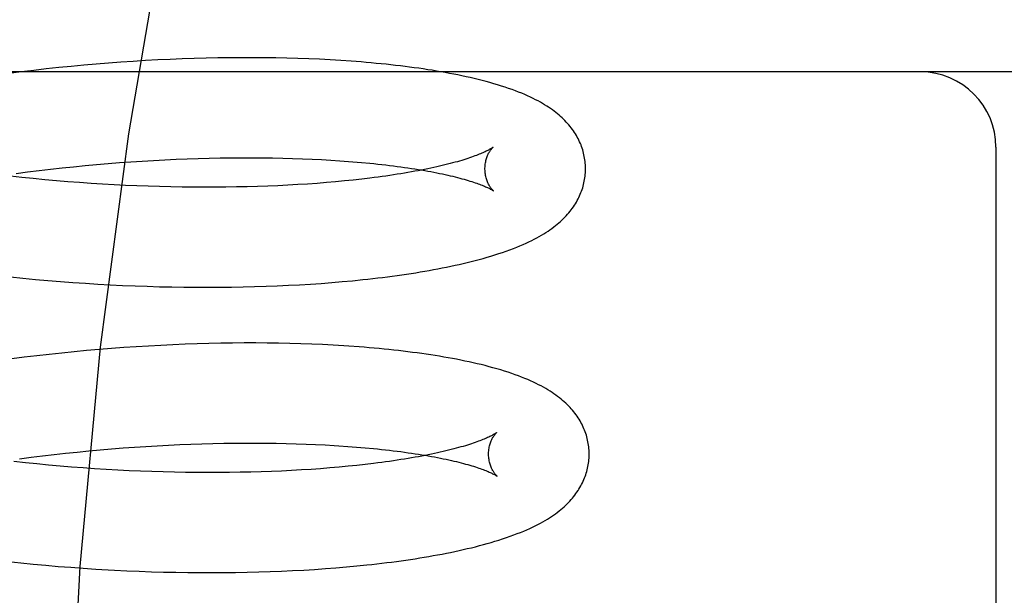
# Model space of a CAD drawing. Header units: inches. Extents: x 0 to 204, y 0 to 132.
# Tile 84 of 112: x 120.068 to 120.264, y 48.855 to 48.97. Entities that reach past the tile are written whole.
import ezdxf

# ---------------------------------------------------------------- set-up
doc = ezdxf.new("R2010")
doc.units = ezdxf.units.IN
doc.header["$LTSCALE"] = 11.243375
doc.header["$MEASUREMENT"] = 0
doc.linetypes.add('HIDDEN', pattern=[0.2, 0.1, -0.1])
doc.layers.add('DEFAULT_2', color=8, linetype='HIDDEN')

msp = doc.modelspace()

# ---------------------------------------------------------------- linework, layer by layer
at = {"layer": 'DEFAULT_2', "color": 8, "linetype": 'HIDDEN'}
for p, q in [((120.08045, 48.96086), (120.07797, 48.96063)), ((120.08293, 48.96107), (120.08045, 48.96086)), ((120.0854, 48.96127), (120.08293, 48.96107)), ((120.08786, 48.96146), (120.0854, 48.96127)), ((120.09032, 48.96162), (120.08786, 48.96146)), ((120.09276, 48.96177), (120.09032, 48.96162)), ((120.0952, 48.9619), (120.09276, 48.96177)), ((120.09762, 48.96202), (120.0952, 48.9619)), ((120.10003, 48.96211), (120.09762, 48.96202)), ((120.10242, 48.96219), (120.10003, 48.96211)), ((120.10479, 48.96226), (120.10242, 48.96219)), ((120.10715, 48.96231), (120.10479, 48.96226)), ((120.10949, 48.96234), (120.10715, 48.96231)), ((120.11181, 48.96236), (120.10949, 48.96234)), ((120.11411, 48.96236), (120.11181, 48.96236)), ((120.11639, 48.96234), (120.11411, 48.96236)), ((120.11864, 48.96231), (120.11639, 48.96234)), ((120.12086, 48.96226), (120.11864, 48.96231)), ((120.12306, 48.9622), (120.12086, 48.96226)), ((120.12524, 48.96212), (120.12306, 48.9622)), ((120.12738, 48.96203), (120.12524, 48.96212)), ((120.1295, 48.96192), (120.12738, 48.96203)), ((120.13159, 48.96179), (120.1295, 48.96192)), ((120.44692, 48.95952), (119.88692, 48.95952)), ((120.06804, 48.95952), (120.06556, 48.95921)), ((120.07052, 48.95982), (120.06804, 48.95952)), ((120.07301, 48.96011), (120.07052, 48.95982)), ((120.07549, 48.96038), (120.07301, 48.96011)), ((120.07797, 48.96063), (120.07549, 48.96038)), ((120.26192, 48.94452), (120.26192, 48.78702)), ((120.08301, 48.9411), (120.08529, 48.94129)), ((120.08529, 48.94129), (120.08757, 48.94147)), ((120.08757, 48.94147), (120.08985, 48.94164)), ((120.08985, 48.94164), (120.09211, 48.94178)), ((120.09211, 48.94178), (120.09436, 48.94192)), ((120.09436, 48.94192), (120.09661, 48.94204)), ((120.09661, 48.94204), (120.09884, 48.94214)), ((120.09884, 48.94214), (120.10105, 48.94223)), ((120.10105, 48.94223), (120.10325, 48.9423)), ((120.10325, 48.9423), (120.10543, 48.94236)), ((120.10543, 48.94236), (120.10759, 48.9424)), ((120.10759, 48.9424), (120.10972, 48.94243)), ((120.10972, 48.94243), (120.11184, 48.94245)), ((120.11184, 48.94245), (120.11393, 48.94245)), ((120.11393, 48.94245), (120.11599, 48.94244)), ((120.11599, 48.94244), (120.11803, 48.94241)), ((120.11803, 48.94241), (120.12004, 48.94237)), ((120.12004, 48.94237), (120.12201, 48.94231)), ((120.12201, 48.94231), (120.12396, 48.94225)), ((120.12396, 48.94225), (120.12587, 48.94217)), ((120.12587, 48.94217), (120.12775, 48.94207)), ((120.12775, 48.94207), (120.12959, 48.94197)), ((120.13227, 48.94179), (120.13401, 48.94165)), ((120.13401, 48.94165), (120.13571, 48.94151)), ((120.067, 48.93931), (120.06927, 48.93961)), ((120.06927, 48.93961), (120.07156, 48.9399)), ((120.07156, 48.9399), (120.07385, 48.94017)), ((120.07385, 48.94017), (120.07614, 48.94042)), ((120.07614, 48.94042), (120.07843, 48.94066)), ((120.07843, 48.94066), (120.08072, 48.94089)), ((120.08072, 48.94089), (120.08301, 48.9411)), ((120.06815, 48.93852), (120.06586, 48.93877)), ((120.07043, 48.93828), (120.06815, 48.93852)), ((120.07272, 48.93806), (120.07043, 48.93828)), ((120.07502, 48.93786), (120.07272, 48.93806)), ((120.07732, 48.93767), (120.07502, 48.93786)), ((120.07961, 48.93749), (120.07732, 48.93767)), ((120.08191, 48.93733), (120.07961, 48.93749)), ((120.0842, 48.93719), (120.08191, 48.93733)), ((120.12687, 48.93734), (120.12498, 48.93721)), ((120.12872, 48.93749), (120.12687, 48.93734)), ((120.13054, 48.93765), (120.12872, 48.93749)), ((120.13232, 48.93782), (120.13054, 48.93765)), ((120.13406, 48.93799), (120.13232, 48.93782)), ((120.13575, 48.93818), (120.13406, 48.93799)), ((120.1374, 48.93838), (120.13575, 48.93818)), ((120.08649, 48.93706), (120.0842, 48.93719)), ((120.08877, 48.93694), (120.08649, 48.93706)), ((120.09104, 48.93685), (120.08877, 48.93694)), ((120.0933, 48.93676), (120.09104, 48.93685)), ((120.09555, 48.93669), (120.0933, 48.93676)), ((120.09779, 48.93664), (120.09555, 48.93669)), ((120.10001, 48.9366), (120.09779, 48.93664)), ((120.10222, 48.93657), (120.10001, 48.9366)), ((120.10441, 48.93656), (120.10222, 48.93657)), ((120.10658, 48.93657), (120.10441, 48.93656)), ((120.10873, 48.93659), (120.10658, 48.93657)), ((120.11085, 48.93662), (120.10873, 48.93659)), ((120.11296, 48.93666), (120.11085, 48.93662)), ((120.11503, 48.93672), (120.11296, 48.93666)), ((120.11708, 48.93679), (120.11503, 48.93672)), ((120.1191, 48.93688), (120.11708, 48.93679)), ((120.12109, 48.93698), (120.1191, 48.93688)), ((120.12305, 48.93709), (120.12109, 48.93698)), ((120.12498, 48.93721), (120.12305, 48.93709)), ((120.06588, 48.91873), (120.06836, 48.91848)), ((120.06836, 48.91848), (120.07085, 48.91824)), ((120.07085, 48.91824), (120.07333, 48.91802)), ((120.07333, 48.91802), (120.07582, 48.91781)), ((120.07582, 48.91781), (120.07831, 48.91762)), ((120.12982, 48.9176), (120.1319, 48.91778)), ((120.1319, 48.91778), (120.13395, 48.91797)), ((120.13395, 48.91797), (120.13597, 48.91818)), ((120.07831, 48.91762), (120.08079, 48.91745)), ((120.08079, 48.91745), (120.08327, 48.9173)), ((120.08327, 48.9173), (120.08574, 48.91716)), ((120.08574, 48.91716), (120.0882, 48.91704)), ((120.0882, 48.91704), (120.09066, 48.91694)), ((120.09066, 48.91694), (120.0931, 48.91685)), ((120.0931, 48.91685), (120.09554, 48.91678)), ((120.09554, 48.91678), (120.09796, 48.91672)), ((120.09796, 48.91672), (120.10037, 48.91668)), ((120.10037, 48.91668), (120.10276, 48.91666)), ((120.10276, 48.91666), (120.10513, 48.91665)), ((120.10513, 48.91665), (120.10749, 48.91666)), ((120.10749, 48.91666), (120.10983, 48.91669)), ((120.10983, 48.91669), (120.11215, 48.91673)), ((120.11215, 48.91673), (120.11444, 48.91679)), ((120.11444, 48.91679), (120.11672, 48.91686)), ((120.11672, 48.91686), (120.11897, 48.91694)), ((120.11897, 48.91694), (120.12119, 48.91705)), ((120.12119, 48.91705), (120.12339, 48.91716)), ((120.12339, 48.91716), (120.12556, 48.9173)), ((120.12556, 48.9173), (120.1277, 48.91744)), ((120.1277, 48.91744), (120.12982, 48.9176)), ((120.08104, 48.90406), (120.07856, 48.90382)), ((120.08352, 48.90427), (120.08104, 48.90406)), ((120.08599, 48.90447), (120.08352, 48.90427)), ((120.08845, 48.90465), (120.08599, 48.90447)), ((120.0909, 48.90482), (120.08845, 48.90465)), ((120.09335, 48.90497), (120.0909, 48.90482)), ((120.09578, 48.9051), (120.09335, 48.90497)), ((120.0982, 48.90522), (120.09578, 48.9051)), ((120.10061, 48.90532), (120.0982, 48.90522)), ((120.103, 48.9054), (120.10061, 48.90532)), ((120.10537, 48.90547), (120.103, 48.9054)), ((120.10773, 48.90552), (120.10537, 48.90547)), ((120.11007, 48.90555), (120.10773, 48.90552)), ((120.11239, 48.90557), (120.11007, 48.90555)), ((120.11469, 48.90557), (120.11239, 48.90557)), ((120.11696, 48.90555), (120.11469, 48.90557)), ((120.11921, 48.90552), (120.11696, 48.90555)), ((120.12144, 48.90548), (120.11921, 48.90552)), ((120.12364, 48.90541), (120.12144, 48.90548)), ((120.12582, 48.90534), (120.12364, 48.90541)), ((120.12796, 48.90524), (120.12582, 48.90534)), ((120.13008, 48.90513), (120.12796, 48.90524)), ((120.06864, 48.90272), (120.06616, 48.9024)), ((120.07112, 48.90302), (120.06864, 48.90272)), ((120.0736, 48.9033), (120.07112, 48.90302)), ((120.07608, 48.90357), (120.0736, 48.9033)), ((120.07856, 48.90382), (120.07608, 48.90357)), ((120.08372, 48.88431), (120.08601, 48.8845)), ((120.08601, 48.8845), (120.08829, 48.88468)), ((120.08829, 48.88468), (120.09056, 48.88484)), ((120.09056, 48.88484), (120.09283, 48.88499)), ((120.09283, 48.88499), (120.09508, 48.88513)), ((120.09508, 48.88513), (120.09732, 48.88525)), ((120.09732, 48.88525), (120.09955, 48.88535)), ((120.09955, 48.88535), (120.10177, 48.88544)), ((120.10177, 48.88544), (120.10396, 48.88551)), ((120.10396, 48.88551), (120.10614, 48.88557)), ((120.10614, 48.88557), (120.1083, 48.88561)), ((120.1083, 48.88561), (120.11044, 48.88564)), ((120.11044, 48.88564), (120.11256, 48.88566)), ((120.11256, 48.88566), (120.11465, 48.88566)), ((120.11465, 48.88566), (120.11671, 48.88564)), ((120.11671, 48.88564), (120.11875, 48.88562)), ((120.11875, 48.88562), (120.12076, 48.88558)), ((120.12076, 48.88558), (120.12273, 48.88552)), ((120.12273, 48.88552), (120.12468, 48.88546)), ((120.12468, 48.88546), (120.12659, 48.88538)), ((120.12659, 48.88538), (120.12846, 48.88528)), ((120.13121, 48.88512), (120.13299, 48.885)), ((120.13299, 48.885), (120.13473, 48.88486)), ((120.13473, 48.88486), (120.13643, 48.88472)), ((120.06771, 48.88252), (120.06999, 48.88282)), ((120.06999, 48.88282), (120.07227, 48.8831)), ((120.07227, 48.8831), (120.07456, 48.88338)), ((120.07456, 48.88338), (120.07685, 48.88363)), ((120.07685, 48.88363), (120.07914, 48.88387)), ((120.07914, 48.88387), (120.08144, 48.8841)), ((120.08144, 48.8841), (120.08372, 48.88431)), ((120.06887, 48.88172), (120.06658, 48.88197)), ((120.07115, 48.88149), (120.06887, 48.88172)), ((120.07344, 48.88127), (120.07115, 48.88149)), ((120.07574, 48.88106), (120.07344, 48.88127)), ((120.07804, 48.88087), (120.07574, 48.88106)), ((120.08033, 48.8807), (120.07804, 48.88087)), ((120.08263, 48.88054), (120.08033, 48.8807)), ((120.08492, 48.8804), (120.08263, 48.88054)), ((120.1257, 48.88042), (120.12377, 48.8803)), ((120.12759, 48.88055), (120.1257, 48.88042)), ((120.12944, 48.8807), (120.12759, 48.88055)), ((120.13126, 48.88086), (120.12944, 48.8807)), ((120.13304, 48.88102), (120.13126, 48.88086)), ((120.13478, 48.8812), (120.13304, 48.88102)), ((120.13647, 48.88139), (120.13478, 48.8812)), ((120.13812, 48.88159), (120.13647, 48.88139)), ((120.08721, 48.88027), (120.08492, 48.8804)), ((120.08949, 48.88015), (120.08721, 48.88027)), ((120.09176, 48.88005), (120.08949, 48.88015)), ((120.09402, 48.87997), (120.09176, 48.88005)), ((120.09627, 48.8799), (120.09402, 48.87997)), ((120.09851, 48.87985), (120.09627, 48.8799)), ((120.10073, 48.87981), (120.09851, 48.87985)), ((120.10294, 48.87978), (120.10073, 48.87981)), ((120.10513, 48.87977), (120.10294, 48.87978)), ((120.1073, 48.87978), (120.10513, 48.87977)), ((120.10945, 48.87979), (120.1073, 48.87978)), ((120.11157, 48.87983), (120.10945, 48.87979)), ((120.11368, 48.87987), (120.11157, 48.87983)), ((120.11575, 48.87993), (120.11368, 48.87987)), ((120.1178, 48.88), (120.11575, 48.87993)), ((120.11982, 48.88009), (120.1178, 48.88)), ((120.12181, 48.88019), (120.11982, 48.88009)), ((120.12377, 48.8803), (120.12181, 48.88019)), ((120.06543, 48.86207), (120.06792, 48.8618)), ((120.06792, 48.8618), (120.0704, 48.86156)), ((120.0704, 48.86156), (120.07289, 48.86133)), ((120.07289, 48.86133), (120.07538, 48.86111)), ((120.07538, 48.86111), (120.07787, 48.86092)), ((120.07787, 48.86092), (120.08035, 48.86074)), ((120.13063, 48.86082), (120.13272, 48.861)), ((120.13272, 48.861), (120.13477, 48.86119)), ((120.13477, 48.86119), (120.13679, 48.8614)), ((120.08035, 48.86074), (120.08284, 48.86058)), ((120.08655, 48.86036), (120.08901, 48.86024)), ((120.08901, 48.86024), (120.09147, 48.86014)), ((120.09147, 48.86014), (120.09391, 48.86005)), ((120.09391, 48.86005), (120.09635, 48.85998)), ((120.09635, 48.85998), (120.09877, 48.85993)), ((120.09877, 48.85993), (120.10118, 48.85989)), ((120.10118, 48.85989), (120.10357, 48.85987)), ((120.10357, 48.85987), (120.10595, 48.85986)), ((120.10595, 48.85986), (120.10831, 48.85987)), ((120.10831, 48.85987), (120.11064, 48.8599)), ((120.11064, 48.8599), (120.11296, 48.85994)), ((120.11296, 48.85994), (120.11526, 48.86)), ((120.11526, 48.86), (120.11753, 48.86007)), ((120.11753, 48.86007), (120.11978, 48.86016)), ((120.11978, 48.86016), (120.12201, 48.86026)), ((120.12201, 48.86026), (120.12421, 48.86038)), ((120.12421, 48.86038), (120.12638, 48.86051)), ((120.12638, 48.86051), (120.12852, 48.86066)), ((120.12852, 48.86066), (120.13063, 48.86082))]:
    msp.add_line(p, q, dxfattribs=at)
for points in [[(120.26944, 49.27202), (120.25377, 49.2701), (120.23826, 49.26445), (120.22316, 49.25545), (120.20826, 49.24319), (120.19342, 49.22751), (120.17884, 49.2085), (120.16457, 49.18601), (120.15086, 49.16022), (120.13786, 49.13124), (120.12578, 49.09929), (120.11476, 49.06462), (120.10493, 49.02751), (120.09643, 48.98827), (120.08934, 48.94722), (120.08375, 48.90472), (120.07971, 48.86111), (120.07727, 48.81676), (120.07646, 48.77202)], [(120.18028, 48.94041), (120.18027, 48.9407), (120.18026, 48.94103), (120.18023, 48.94137), (120.1802, 48.9417), (120.18016, 48.94204), (120.1801, 48.94237), (120.18004, 48.9427), (120.17997, 48.94303), (120.1799, 48.94336), (120.17981, 48.94369), (120.17971, 48.94402), (120.17961, 48.94434), (120.1795, 48.94467), (120.17938, 48.94499), (120.17925, 48.9453), (120.17911, 48.94562), (120.17896, 48.94593), (120.1788, 48.94625), (120.17864, 48.94656), (120.17846, 48.94687), (120.17828, 48.94718), (120.17808, 48.94749), (120.17788, 48.94779), (120.17766, 48.94809), (120.17744, 48.94839), (120.17721, 48.94869), (120.17697, 48.94898), (120.17672, 48.94927), (120.17646, 48.94955), (120.17619, 48.94983), (120.17591, 48.95011), (120.17562, 48.95039), (120.17533, 48.95066), (120.17502, 48.95093), (120.1747, 48.9512), (120.17437, 48.95146), (120.17403, 48.95172), (120.17368, 48.95198), (120.17332, 48.95224), (120.17294, 48.95249), (120.17256, 48.95274), (120.17215, 48.95299), (120.17173, 48.95324), (120.17129, 48.9535), (120.17083, 48.95375), (120.17034, 48.954), (120.16983, 48.95426), (120.16931, 48.95451), (120.16875, 48.95476), (120.16818, 48.95502), (120.16758, 48.95527), (120.16696, 48.95552), (120.16632, 48.95576), (120.16566, 48.95601), (120.16498, 48.95625), (120.16427, 48.95649), (120.16355, 48.95672), (120.1628, 48.95695), (120.16205, 48.95718), (120.16127, 48.9574), (120.16049, 48.95761), (120.1597, 48.95782), (120.15891, 48.95802), (120.15812, 48.95821), (120.15732, 48.95839), (120.15651, 48.95857), (120.1557, 48.95875), (120.15488, 48.95892), (120.15406, 48.95908), (120.15322, 48.95924), (120.15237, 48.9594), (120.15152, 48.95955), (120.15065, 48.95969), (120.14978, 48.95984), (120.1489, 48.95997), (120.14801, 48.96011), (120.14711, 48.96024), (120.14621, 48.96036), (120.14529, 48.96049), (120.14437, 48.9606), (120.14344, 48.96072), (120.1425, 48.96083), (120.14155, 48.96094), (120.14059, 48.96104), (120.13962, 48.96114), (120.13864, 48.96123), (120.13766, 48.96132), (120.13667, 48.96141), (120.13567, 48.9615), (120.13466, 48.96158), (120.13364, 48.96165), (120.13159, 48.96179)], [(120.16187, 48.94453), (120.16186, 48.94452), (120.16185, 48.94451), (120.16182, 48.94449), (120.16178, 48.94446), (120.16174, 48.94443), (120.16168, 48.94439), (120.16162, 48.94435), (120.16154, 48.9443), (120.16145, 48.94424), (120.16135, 48.94419), (120.16124, 48.94412), (120.16112, 48.94405), (120.16098, 48.94398), (120.16083, 48.9439), (120.16067, 48.94382), (120.16049, 48.94373), (120.1603, 48.94364), (120.16009, 48.94354), (120.15988, 48.94344), (120.15964, 48.94334), (120.15939, 48.94324), (120.15913, 48.94313), (120.15885, 48.94302), (120.15856, 48.9429), (120.15825, 48.94279), (120.15792, 48.94267), (120.15758, 48.94255), (120.15723, 48.94243), (120.15686, 48.9423), (120.15647, 48.94218), (120.15607, 48.94205), (120.15566, 48.94192), (120.15522, 48.94179), (120.15478, 48.94166), (120.15432, 48.94153), (120.15384, 48.9414), (120.15335, 48.94127), (120.15284, 48.94114), (120.15232, 48.94101), (120.15178, 48.94088), (120.15123, 48.94075), (120.15067, 48.94062), (120.15009, 48.94049), (120.1495, 48.94036), (120.14889, 48.94024), (120.14827, 48.94011), (120.14764, 48.93998), (120.14699, 48.93986), (120.14633, 48.93974), (120.14565, 48.93961), (120.14496, 48.93949), (120.14426, 48.93937), (120.14355, 48.93926), (120.14282, 48.93914), (120.14208, 48.93903), (120.14133, 48.93891), (120.14057, 48.9388), (120.1398, 48.93869), (120.13901, 48.93859), (120.13821, 48.93848), (120.1374, 48.93838)], [(120.16028, 48.94016), (120.16028, 48.9404), (120.16029, 48.94066), (120.16031, 48.94092), (120.16034, 48.94117), (120.16038, 48.94141), (120.16042, 48.94165), (120.16047, 48.94187), (120.16053, 48.94209), (120.16059, 48.9423), (120.16065, 48.94249), (120.16072, 48.94268), (120.16079, 48.94286), (120.16086, 48.94303), (120.16094, 48.94318), (120.16101, 48.94333), (120.16108, 48.94346), (120.16115, 48.94359), (120.16122, 48.94371), (120.16129, 48.94382), (120.16136, 48.94392), (120.16143, 48.94401), (120.16149, 48.94409), (120.16155, 48.94417), (120.1616, 48.94424), (120.16165, 48.9443), (120.1617, 48.94435), (120.16174, 48.9444), (120.16178, 48.94444), (120.16181, 48.94447), (120.16184, 48.94449), (120.16186, 48.94451), (120.16187, 48.94452), (120.16188, 48.94453)], [(120.12959, 48.94197), (120.13139, 48.94185), (120.13227, 48.94179)], [(120.13571, 48.94151), (120.13737, 48.94135), (120.13818, 48.94127), (120.13898, 48.94119), (120.13977, 48.9411), (120.14055, 48.94101), (120.14131, 48.94092), (120.14206, 48.94083), (120.14281, 48.94073), (120.14353, 48.94063), (120.14425, 48.94053), (120.14495, 48.94043), (120.14565, 48.94033), (120.14632, 48.94022), (120.14699, 48.94012), (120.14764, 48.94001), (120.14828, 48.9399), (120.1489, 48.93979), (120.14951, 48.93968), (120.15011, 48.93956), (120.15069, 48.93945), (120.15126, 48.93933), (120.15181, 48.93922), (120.15235, 48.9391), (120.15287, 48.93898), (120.15338, 48.93886), (120.15388, 48.93875), (120.15436, 48.93863), (120.15482, 48.93851), (120.15527, 48.93839), (120.1557, 48.93827), (120.15612, 48.93816), (120.15653, 48.93804), (120.15692, 48.93793), (120.15729, 48.93781), (120.15765, 48.9377), (120.15799, 48.93759), (120.15832, 48.93748), (120.15863, 48.93737), (120.15893, 48.93726), (120.15921, 48.93716), (120.15947, 48.93706), (120.15972, 48.93696), (120.15996, 48.93686), (120.16018, 48.93677), (120.16039, 48.93668), (120.16058, 48.93659), (120.16076, 48.93651), (120.16093, 48.93643), (120.16108, 48.93636), (120.16122, 48.93629), (120.16134, 48.93622), (120.16146, 48.93616), (120.16156, 48.9361), (120.16165, 48.93605), (120.16172, 48.936), (120.16179, 48.93596), (120.16185, 48.93592), (120.16189, 48.93589), (120.16193, 48.93587), (120.16196, 48.93585), (120.16196, 48.93585)], [(120.13597, 48.91818), (120.13697, 48.91828), (120.13796, 48.9184), (120.13894, 48.91851), (120.13992, 48.91863), (120.14088, 48.91875), (120.14184, 48.91888), (120.14279, 48.91901), (120.14372, 48.91914), (120.14465, 48.91928), (120.14558, 48.91942), (120.14649, 48.91956), (120.14739, 48.91971), (120.14829, 48.91986), (120.14917, 48.92002), (120.15005, 48.92018), (120.15092, 48.92034), (120.15178, 48.92051), (120.15264, 48.92068), (120.15348, 48.92085), (120.15432, 48.92103), (120.15514, 48.92122), (120.15596, 48.92141), (120.15676, 48.9216), (120.15756, 48.9218), (120.15835, 48.922), (120.15913, 48.92221), (120.15991, 48.92242), (120.16068, 48.92264), (120.16146, 48.92287), (120.16223, 48.92311), (120.163, 48.92335), (120.16375, 48.92361), (120.1645, 48.92387), (120.16522, 48.92413), (120.16592, 48.92439), (120.1666, 48.92466), (120.16724, 48.92492), (120.16786, 48.92519), (120.16845, 48.92546), (120.16902, 48.92572), (120.16957, 48.92599), (120.17009, 48.92625), (120.17059, 48.92652), (120.17108, 48.92679), (120.17154, 48.92705), (120.17198, 48.92732), (120.17241, 48.92759), (120.17282, 48.92785), (120.17321, 48.92812), (120.17359, 48.92839), (120.17395, 48.92866), (120.17431, 48.92893), (120.17464, 48.92921), (120.17497, 48.92948), (120.17529, 48.92976), (120.17559, 48.93004), (120.17588, 48.93032), (120.17617, 48.93061), (120.17644, 48.9309), (120.1767, 48.93119), (120.17695, 48.93148), (120.1772, 48.93178), (120.17743, 48.93207), (120.17765, 48.93237), (120.17787, 48.93268), (120.17807, 48.93298), (120.17827, 48.93329), (120.17845, 48.9336), (120.17863, 48.93391), (120.1788, 48.93423), (120.17895, 48.93454), (120.1791, 48.93486), (120.17924, 48.93518), (120.17937, 48.9355), (120.17949, 48.93582), (120.17961, 48.93614), (120.17971, 48.93646), (120.17981, 48.93679), (120.17989, 48.93712), (120.17997, 48.93745), (120.18004, 48.93778), (120.1801, 48.93811), (120.18015, 48.93845), (120.1802, 48.93878), (120.18023, 48.93911), (120.18026, 48.93945), (120.18027, 48.93979), (120.18028, 48.94012), (120.18028, 48.94041)], [(120.16196, 48.93585), (120.16198, 48.93584), (120.16198, 48.93583), (120.16198, 48.93583), (120.16197, 48.93584), (120.16195, 48.93586), (120.16192, 48.93589), (120.16189, 48.93592), (120.16185, 48.93596), (120.1618, 48.936), (120.16176, 48.93605), (120.1617, 48.93611), (120.16165, 48.93618), (120.16159, 48.93625), (120.16152, 48.93634), (120.16146, 48.93643), (120.16139, 48.93652), (120.16131, 48.93663), (120.16124, 48.93675), (120.16116, 48.93687), (120.16109, 48.93701), (120.16101, 48.93715), (120.16094, 48.93731), (120.16086, 48.93747), (120.16078, 48.93765), (120.16071, 48.93783), (120.16064, 48.93803), (120.16058, 48.93823), (120.16052, 48.93845), (120.16046, 48.93868), (120.16041, 48.93891), (120.16037, 48.93915), (120.16033, 48.9394), (120.16031, 48.93966), (120.16029, 48.93992), (120.16028, 48.94016)], [(120.1332, 48.90494), (120.13217, 48.90501), (120.13008, 48.90513)], [(120.181, 48.88362), (120.18099, 48.8839), (120.18098, 48.88424), (120.18095, 48.88458), (120.18092, 48.88491), (120.18088, 48.88525), (120.18082, 48.88558), (120.18076, 48.88591), (120.18069, 48.88624), (120.18062, 48.88657), (120.18053, 48.8869), (120.18044, 48.88722), (120.18033, 48.88755), (120.18022, 48.88787), (120.1801, 48.88819), (120.17997, 48.88851), (120.17983, 48.88883), (120.17968, 48.88914), (120.17952, 48.88945), (120.17936, 48.88977), (120.17918, 48.89007), (120.179, 48.89038), (120.17881, 48.89069), (120.1786, 48.89099), (120.17839, 48.89129), (120.17817, 48.89159), (120.17794, 48.89188), (120.1777, 48.89218), (120.17745, 48.89247), (120.17719, 48.89275), (120.17692, 48.89304), (120.17664, 48.89332), (120.17635, 48.8936), (120.17605, 48.89387), (120.17573, 48.89414), (120.17541, 48.89441), (120.17508, 48.89468), (120.17473, 48.89495), (120.17437, 48.89521), (120.174, 48.89547), (120.17362, 48.89573), (120.17322, 48.89599), (120.1728, 48.89625), (120.17236, 48.8965), (120.17191, 48.89676), (120.17144, 48.89701), (120.17095, 48.89727), (120.17044, 48.89752), (120.16991, 48.89777), (120.16936, 48.89803), (120.16878, 48.89828), (120.16819, 48.89852), (120.16757, 48.89877), (120.16693, 48.89901), (120.16627, 48.89926), (120.16559, 48.8995), (120.16488, 48.89973), (120.16416, 48.89997), (120.16341, 48.9002), (120.16265, 48.90042), (120.16187, 48.90064), (120.16109, 48.90085), (120.1603, 48.90106), (120.1595, 48.90126), (120.1587, 48.90145), (120.1579, 48.90163), (120.1571, 48.90181), (120.15629, 48.90198), (120.15547, 48.90215), (120.15464, 48.90232), (120.15381, 48.90247), (120.15296, 48.90263), (120.15211, 48.90278), (120.15125, 48.90292), (120.15037, 48.90307), (120.14949, 48.9032), (120.1486, 48.90334), (120.1477, 48.90347), (120.14679, 48.90359), (120.14588, 48.90371), (120.14495, 48.90383), (120.14402, 48.90394), (120.14308, 48.90405), (120.14213, 48.90416), (120.14117, 48.90426), (120.1402, 48.90436), (120.13923, 48.90445), (120.13824, 48.90455), (120.13725, 48.90463), (120.13625, 48.90472), (120.13524, 48.90479), (120.1332, 48.90494)], [(120.16259, 48.88774), (120.16259, 48.88773), (120.16257, 48.88771), (120.16254, 48.88769), (120.16251, 48.88767), (120.16246, 48.88764), (120.1624, 48.8876), (120.16234, 48.88756), (120.16226, 48.88751), (120.16217, 48.88745), (120.16207, 48.88739), (120.16196, 48.88733), (120.16184, 48.88726), (120.1617, 48.88719), (120.16155, 48.88711), (120.16139, 48.88702), (120.16121, 48.88694), (120.16102, 48.88685), (120.16081, 48.88675), (120.1606, 48.88665), (120.16036, 48.88655), (120.16011, 48.88645), (120.15985, 48.88634), (120.15957, 48.88623), (120.15928, 48.88611), (120.15897, 48.886), (120.15864, 48.88588), (120.1583, 48.88576), (120.15795, 48.88563), (120.15758, 48.88551), (120.15719, 48.88539), (120.15679, 48.88526), (120.15638, 48.88513), (120.15594, 48.885), (120.1555, 48.88487), (120.15504, 48.88474), (120.15456, 48.88461), (120.15407, 48.88448), (120.15356, 48.88435), (120.15304, 48.88422), (120.1525, 48.88409), (120.15195, 48.88396), (120.15139, 48.88383), (120.15081, 48.8837), (120.15022, 48.88357), (120.14961, 48.88345), (120.14899, 48.88332), (120.14835, 48.88319), (120.14771, 48.88307), (120.14705, 48.88294), (120.14637, 48.88282), (120.14568, 48.8827), (120.14498, 48.88258), (120.14427, 48.88246), (120.14354, 48.88235), (120.1428, 48.88223), (120.14205, 48.88212), (120.14129, 48.88201), (120.14052, 48.8819), (120.13973, 48.8818), (120.13893, 48.88169), (120.13812, 48.88159)], [(120.161, 48.88337), (120.161, 48.88361), (120.16101, 48.88387), (120.16103, 48.88412), (120.16106, 48.88438), (120.1611, 48.88462), (120.16114, 48.88485), (120.16119, 48.88508), (120.16125, 48.8853), (120.16131, 48.88551), (120.16137, 48.8857), (120.16144, 48.88589), (120.16151, 48.88607), (120.16158, 48.88623), (120.16166, 48.88639), (120.16173, 48.88654), (120.1618, 48.88667), (120.16187, 48.8868), (120.16194, 48.88692), (120.16201, 48.88703), (120.16208, 48.88713), (120.16215, 48.88722), (120.16221, 48.8873), (120.16227, 48.88738), (120.16232, 48.88745), (120.16237, 48.88751), (120.16242, 48.88756), (120.16246, 48.88761), (120.1625, 48.88764), (120.16253, 48.88768), (120.16256, 48.8877), (120.16258, 48.88772), (120.16259, 48.88773), (120.1626, 48.88774)], [(120.12846, 48.88528), (120.1303, 48.88518), (120.13121, 48.88512)], [(120.13643, 48.88472), (120.13809, 48.88456), (120.1389, 48.88448), (120.1397, 48.8844), (120.14049, 48.88431), (120.14127, 48.88422), (120.14203, 48.88413), (120.14278, 48.88404), (120.14352, 48.88394), (120.14425, 48.88384), (120.14497, 48.88374), (120.14567, 48.88364), (120.14636, 48.88354), (120.14704, 48.88343), (120.14771, 48.88333), (120.14836, 48.88322), (120.149, 48.88311), (120.14962, 48.883), (120.15023, 48.88288), (120.15083, 48.88277), (120.15141, 48.88266), (120.15197, 48.88254), (120.15253, 48.88243), (120.15307, 48.88231), (120.15359, 48.88219), (120.1541, 48.88207), (120.1546, 48.88196), (120.15508, 48.88184), (120.15554, 48.88172), (120.15599, 48.8816), (120.15642, 48.88148), (120.15684, 48.88137), (120.15725, 48.88125), (120.15764, 48.88113), (120.15801, 48.88102), (120.15837, 48.88091), (120.15871, 48.8808), (120.15904, 48.88068), (120.15935, 48.88058), (120.15965, 48.88047), (120.15993, 48.88037), (120.16019, 48.88026), (120.16044, 48.88017), (120.16068, 48.88007), (120.1609, 48.87998), (120.16111, 48.87989), (120.1613, 48.8798), (120.16148, 48.87972), (120.16165, 48.87964), (120.1618, 48.87956), (120.16194, 48.87949), (120.16206, 48.87943), (120.16218, 48.87937), (120.16228, 48.87931), (120.16237, 48.87926), (120.16244, 48.87921), (120.16251, 48.87917), (120.16257, 48.87913), (120.16261, 48.8791), (120.16265, 48.87908), (120.16268, 48.87906), (120.16268, 48.87905)], [(120.13679, 48.8614), (120.13779, 48.8615), (120.13878, 48.86162), (120.13976, 48.86173), (120.14073, 48.86185), (120.1417, 48.86197), (120.14265, 48.8621), (120.1436, 48.86223), (120.14454, 48.86236), (120.14547, 48.8625), (120.14639, 48.86264), (120.1473, 48.86279), (120.1482, 48.86293), (120.1491, 48.86309), (120.14998, 48.86324), (120.15086, 48.8634), (120.15173, 48.86356), (120.15259, 48.86373), (120.15344, 48.8639), (120.15428, 48.86408), (120.15512, 48.86426), (120.15595, 48.86445), (120.15676, 48.86464), (120.15757, 48.86483), (120.15837, 48.86503), (120.15917, 48.86523), (120.15995, 48.86544), (120.16073, 48.86566), (120.16149, 48.86588), (120.16226, 48.8661), (120.16303, 48.86634), (120.16379, 48.86659), (120.16454, 48.86684), (120.16528, 48.8671), (120.166, 48.86736), (120.16669, 48.86762), (120.16735, 48.86788), (120.16798, 48.86814), (120.16859, 48.8684), (120.16917, 48.86866), (120.16973, 48.86893), (120.17027, 48.86919), (120.1708, 48.86945), (120.1713, 48.86972), (120.17178, 48.86999), (120.17225, 48.87026), (120.17269, 48.87052), (120.17312, 48.87079), (120.17353, 48.87106), (120.17393, 48.87133), (120.1743, 48.87159), (120.17467, 48.87186), (120.17502, 48.87214), (120.17536, 48.87241), (120.17569, 48.87269), (120.176, 48.87296), (120.17631, 48.87324), (120.1766, 48.87353), (120.17688, 48.87381), (120.17715, 48.8741), (120.17742, 48.87439), (120.17767, 48.87468), (120.17791, 48.87498), (120.17815, 48.87528), (120.17837, 48.87558), (120.17858, 48.87588), (120.17879, 48.87619), (120.17898, 48.8765), (120.17917, 48.87681), (120.17935, 48.87712), (120.17951, 48.87743), (120.17967, 48.87775), (120.17982, 48.87806), (120.17996, 48.87838), (120.18009, 48.8787), (120.18021, 48.87902), (120.18033, 48.87935), (120.18043, 48.87967), (120.18053, 48.88), (120.18061, 48.88033), (120.18069, 48.88066), (120.18076, 48.88099), (120.18082, 48.88132), (120.18087, 48.88165), (120.18092, 48.88199), (120.18095, 48.88232), (120.18098, 48.88266), (120.18099, 48.88299), (120.181, 48.88333), (120.181, 48.88362)], [(120.16268, 48.87905), (120.1627, 48.87905), (120.1627, 48.87904), (120.1627, 48.87904), (120.16269, 48.87905), (120.16267, 48.87907), (120.16264, 48.8791), (120.16261, 48.87913), (120.16257, 48.87917), (120.16253, 48.87921), (120.16248, 48.87926), (120.16242, 48.87932), (120.16237, 48.87939), (120.16231, 48.87946), (120.16224, 48.87954), (120.16218, 48.87963), (120.16211, 48.87973), (120.16203, 48.87984), (120.16196, 48.87996), (120.16188, 48.88008), (120.16181, 48.88022), (120.16173, 48.88036), (120.16166, 48.88051), (120.16158, 48.88068), (120.1615, 48.88086), (120.16143, 48.88104), (120.16136, 48.88124), (120.1613, 48.88144), (120.16124, 48.88166), (120.16118, 48.88188), (120.16113, 48.88212), (120.16109, 48.88236), (120.16105, 48.88261), (120.16103, 48.88287), (120.16101, 48.88313), (120.161, 48.88337)], [(120.08284, 48.86058), (120.08407, 48.8605), (120.08655, 48.86036)]]:
    msp.add_lwpolyline(points, dxfattribs=at)
msp.add_arc((120.24692, 48.94452), 0.015, 0, 90, dxfattribs=at)

doc.saveas('drawing.dxf')
